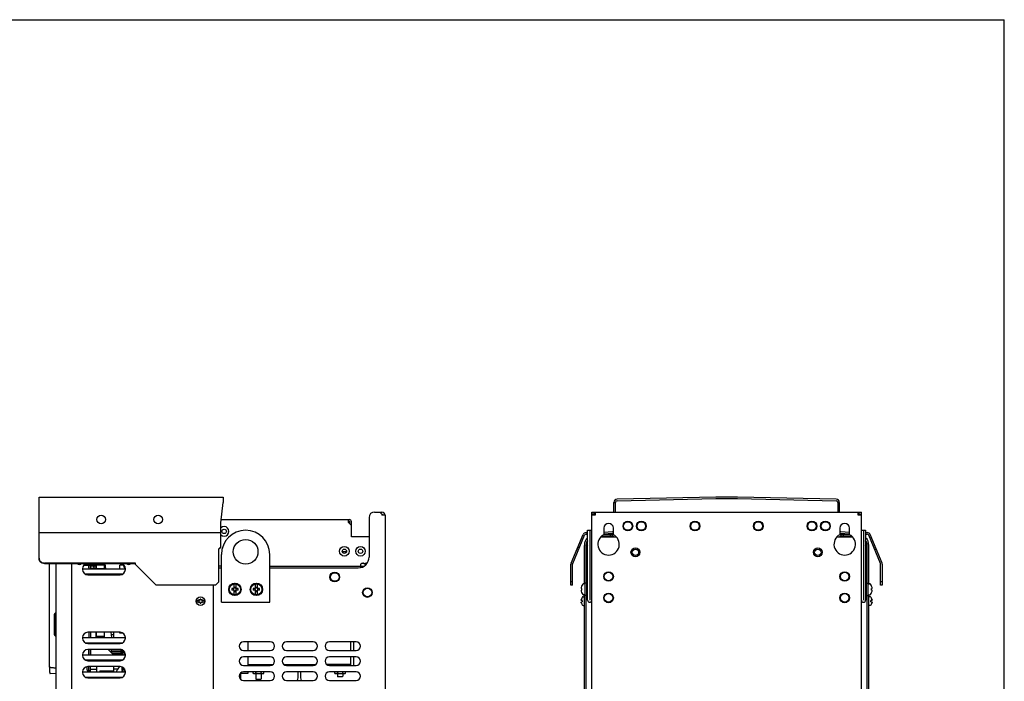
# Model space of a CAD drawing. Header units: millimetres. Extents: x 0 to 1800, y 0 to 1800.
# Tile 37 of 37: x 883 to 1800, y 1183 to 1800. Entities that reach past the tile are written whole.
import ezdxf

# ---------------------------------------------------------------- set-up
doc = ezdxf.new("R2010")
doc.units = ezdxf.units.MM
doc.header["$LTSCALE"] = 117.333333
doc.layers.get('0').update_dxf_attribs({"linetype": 'CONTINUOUS'})
doc.layers.add('00_COMPONENTS', color=7, linetype='CONTINUOUS')

msp = doc.modelspace()

# ---------------------------------------------------------------- linework, layer by layer
at = {"color": 7, "linetype": 'CONTINUOUS'}
for p in [(0, 1800), (0, 1800), (1800, 0), (1800, 0)]:
    msp.add_line(p, (1800, 1800), dxfattribs=at)
at = {"layer": '00_COMPONENTS', "color": 7, "linetype": 'CONTINUOUS'}
for p, q in [((900.67, 1322.07), (900.67, 1355.16)), ((900.67, 1355.16), (1072.17, 1355.16)), ((1070.17, 1331.16), (1072.17, 1350.22)), ((1072.17, 1355.16), (1072.17, 1350.22)), ((1436.3, 1350.22), (1437.8, 1350.22)), ((1436.3, 1341.16), (1436.3, 1350.22)), ((1437.8, 1341.16), (1437.8, 1350.22)), ((1531.3, 1355.16), (1439.24, 1353.22)), ((1439.27, 1351.72), (1531.32, 1353.66)), ((1551.3, 1355.16), (1531.3, 1355.16)), ((1531.32, 1353.66), (1551.29, 1353.66)), ((1551.29, 1353.66), (1643.33, 1351.72)), ((1643.36, 1353.22), (1551.3, 1355.16)), ((1646.3, 1350.22), (1644.8, 1350.22)), ((1644.8, 1350.22), (1644.8, 1341.16)), ((1646.3, 1350.22), (1646.3, 1341.16)), ((1213.17, 1341.16), (1220.17, 1341.16)), ((1218.17, 1341.16), (1220.17, 1339.16)), ((1415.8, 1341.16), (1666.8, 1341.16)), ((1415.8, 547.16), (1415.8, 1341.16)), ((1418.8, 1341.16), (1418.8, 1338.16)), ((1663.8, 1338.16), (1663.8, 1341.16)), ((1666.8, 547.16), (1666.8, 1341.16)), ((1070.17, 1308.3), (1070.17, 1331.16)), ((1189.67, 1332.66), (1188.67, 1332.66)), ((1190.17, 1330.16), (1190.17, 1332.16)), ((1208.17, 1336.16), (1208.17, 1299.16)), ((1220.17, 1339.16), (1220.17, 1338.16)), ((1223.17, 1338.16), (1220.17, 1338.16)), ((1223.17, 1338.16), (1223.17, 600.16)), ((1417.8, 1339.16), (1415.8, 1339.16)), ((1418.8, 1338.16), (1415.8, 1338.16)), ((1666.8, 1338.16), (1663.8, 1338.16)), ((1664.8, 1339.16), (1666.8, 1339.16)), ((900.67, 1298.33), (900.67, 1322.07)), ((900.67, 1322.07), (1070.17, 1322.07)), ((1410.4, 1322.07), (1411.8, 1322)), ((1411.8, 1324.16), (1415.8, 1324.16)), ((1413.8, 1324.16), (1413.8, 1259.16)), ((1426.8, 1326.16), (1426.8, 1320.09)), ((1426.8, 1322.32), (1434.93, 1323.04)), ((1426.8, 1320.82), (1435.07, 1321.55)), ((1435.8, 1320.09), (1435.8, 1326.16)), ((1646.8, 1326.16), (1646.8, 1320.09)), ((1647.54, 1321.55), (1655.8, 1320.82)), ((1647.67, 1323.04), (1655.8, 1322.32)), ((1655.8, 1320.09), (1655.8, 1326.16)), ((1666.8, 1324.16), (1670.8, 1324.16)), ((1668.8, 1324.16), (1668.8, 1259.16)), ((1670.8, 1322), (1672.2, 1322.07)), ((1396.53, 1293.71), (1407.5, 1320.22)), ((1397.92, 1293.14), (1408.88, 1319.64)), ((1410.34, 1320.57), (1411.8, 1320.5)), ((1424.71, 1318.66), (1435.47, 1318.66)), ((1432.8, 1320.16), (1432.8, 1318.66)), ((1434.8, 1320.16), (1434.8, 1318.66)), ((1435.83, 1318.51), (1436.18, 1318.16)), ((1646.78, 1318.51), (1646.42, 1318.16)), ((1647.13, 1318.66), (1657.9, 1318.66)), ((1647.8, 1320.16), (1647.8, 1318.66)), ((1649.8, 1320.16), (1649.8, 1318.66)), ((1670.8, 1320.5), (1672.27, 1320.57)), ((1684.69, 1293.14), (1673.72, 1319.64)), ((1686.07, 1293.71), (1675.11, 1320.22)), ((1068.17, 1307.02), (1070.17, 1308.87)), ((1070.17, 1308.3), (1068.17, 1306.45)), ((1068.17, 1276.16), (1068.17, 1307.02)), ((1187.16, 1304.16), (1183.19, 1304.16)), ((1402.04, 1307.02), (1403.42, 1306.45)), ((1402.8, 1308.87), (1404.19, 1308.3)), ((1410.3, 1274.86), (1410.3, 1310.16)), ((1671.3, 1308.16), (1671.3, 1306.66)), ((1672.3, 1274.86), (1672.3, 1310.16)), ((1678.42, 1308.3), (1679.8, 1308.87)), ((1679.18, 1306.45), (1680.57, 1307.02)), ((990.67, 1293.71), (905.67, 1293.71)), ((990.67, 1292.16), (990.67, 1293.71)), ((1202.17, 1293.45), (1202.47, 1293.53)), ((1203.16, 1293.6), (1203.16, 1293.45)), ((1203.57, 1293.52), (1203.57, 1292.66)), ((1204.77, 1292.66), (1204.77, 1293.52)), ((1205.19, 1293.61), (1205.19, 1293.45)), ((1206.17, 1293.45), (1205.87, 1293.53)), ((905.67, 1293.14), (990.67, 1293.14)), ((910.41, 1196.57), (910.41, 1293.14)), ((916.32, 1293.14), (916.32, 1169.66)), ((942.51, 1291.56), (954.32, 1291.56)), ((943.64, 1292.47), (954.32, 1292.38)), ((946.82, 1291.56), (946.82, 1289.25)), ((947.12, 1291.56), (947.12, 1288.16)), ((948.72, 1291.56), (948.72, 1288.16)), ((948.72, 1291.16), (949.94, 1291.16)), ((949.94, 1291.16), (950.1, 1291.12)), ((951.59, 1290.43), (950.1, 1291.12)), ((951.59, 1289.09), (951.43, 1289.02)), ((951.82, 1290.07), (951.82, 1289.46)), ((954.32, 1288.56), (953.72, 1288.57)), ((954.32, 1288.16), (954.32, 1293.16)), ((961.32, 1292.56), (954.32, 1292.64)), ((961.32, 1291.56), (954.32, 1291.74)), ((954.32, 1288.64), (961.32, 1288.56)), ((961.32, 1293.16), (961.32, 1288.16)), ((962.03, 1293.16), (962.47, 1288.16)), ((975.92, 1288.16), (975.92, 1291.82)), ((979.32, 1291.82), (975.92, 1291.82)), ((979.3, 1292.05), (979.31, 1291.89)), ((979.31, 1291.89), (979.44, 1291.14)), ((979.44, 1291.14), (979.63, 1290.38)), ((979.63, 1290.38), (979.89, 1289.63)), ((979.89, 1289.63), (980.22, 1288.9)), ((980.22, 1288.9), (980.61, 1288.19)), ((990.67, 1292.16), (1009.67, 1273.16)), ((1068.17, 1289.16), (1070.67, 1289.16)), ((1115.67, 1289.16), (1198.17, 1289.16)), ((1200.17, 1291.87), (1200.17, 1289.37)), ((1204.77, 1292.66), (1203.57, 1292.66)), ((1396.3, 1273.16), (1396.3, 1292.57)), ((1397.8, 1273.16), (1397.8, 1292.57)), ((1684.8, 1273.16), (1684.8, 1292.57)), ((1686.3, 1292.57), (1686.3, 1273.16)), ((1065.17, 1273.16), (1068.17, 1276.16)), ((1397.8, 1276.16), (1396.3, 1276.16)), ((1686.3, 1276.16), (1684.8, 1276.16)), ((1065.17, 1273.16), (1009.67, 1273.16)), ((1082.42, 1269.91), (1080.19, 1269.91)), ((1082.42, 1268.41), (1080.19, 1268.41)), ((1082.42, 1269.91), (1082.42, 1274.33)), ((1082.42, 1271.06), (1083.92, 1271.06)), ((1082.42, 1263.99), (1082.42, 1268.41)), ((1082.42, 1267.26), (1083.92, 1267.26)), ((1083.92, 1274.33), (1083.92, 1269.91)), ((1086.15, 1269.91), (1083.92, 1269.91)), ((1083.92, 1268.41), (1083.92, 1263.99)), ((1086.15, 1268.41), (1083.92, 1268.41)), ((1102.42, 1269.91), (1100.19, 1269.91)), ((1102.42, 1268.41), (1100.19, 1268.41)), ((1102.42, 1269.91), (1102.42, 1274.33)), ((1102.42, 1271.06), (1103.92, 1271.06)), ((1102.42, 1263.99), (1102.42, 1268.41)), ((1102.42, 1267.26), (1103.92, 1267.26)), ((1103.92, 1274.33), (1103.92, 1269.91)), ((1106.15, 1269.91), (1103.92, 1269.91)), ((1103.92, 1268.41), (1103.92, 1263.99)), ((1106.15, 1268.41), (1103.92, 1268.41)), ((1397.8, 1273.16), (1396.3, 1273.16)), ((1406.22, 1269.91), (1405.67, 1269.91)), ((1406.22, 1268.41), (1405.67, 1268.41)), ((1407.8, 1274.33), (1407.8, 1274.38)), ((1409.5, 1274.41), (1408.04, 1274.41)), ((1411, 1274.86), (1409.5, 1274.86)), ((1409.5, 1263.46), (1409.5, 1274.86)), ((1411.8, 1274.91), (1411, 1274.91)), ((1411, 1263.41), (1411, 1274.91)), ((1670.8, 1274.91), (1671.6, 1274.91)), ((1671.6, 1263.41), (1671.6, 1274.91)), ((1671.6, 1274.86), (1673.1, 1274.86)), ((1673.1, 1263.46), (1673.1, 1274.86)), ((1673.1, 1274.41), (1674.56, 1274.41)), ((1674.8, 1274.38), (1674.8, 1274.33)), ((1676.93, 1269.91), (1676.39, 1269.91)), ((1676.93, 1268.41), (1676.39, 1268.41)), ((1686.3, 1273.16), (1684.8, 1273.16)), ((1049.54, 1258.76), (1047.61, 1258.76)), ((1047.61, 1257.56), (1049.54, 1257.56)), ((1054.74, 1258.76), (1052.81, 1258.76)), ((1052.81, 1257.56), (1054.74, 1257.56)), ((1405.86, 1259.18), (1406.02, 1259.18)), ((1405.86, 1257.14), (1406.02, 1257.14)), ((1405.93, 1259.86), (1406.02, 1260.16)), ((1406.8, 1258.76), (1405.94, 1258.76)), ((1405.94, 1257.56), (1406.8, 1257.56)), ((1406.8, 1258.76), (1406.8, 1257.56)), ((1407.59, 1262.16), (1408.8, 1262.16)), ((1407.8, 1263.94), (1407.8, 1263.99)), ((1409.5, 1263.91), (1408.04, 1263.91)), ((1411, 1263.46), (1409.5, 1263.46)), ((1410.3, 625.16), (1410.3, 1263.46)), ((1411.8, 1263.41), (1411, 1263.41)), ((1670.8, 1263.41), (1671.6, 1263.41)), ((1671.6, 1263.46), (1673.1, 1263.46)), ((1672.3, 625.16), (1672.3, 1263.46)), ((1673.1, 1263.91), (1674.56, 1263.91)), ((1675.01, 1262.16), (1673.8, 1262.16)), ((1674.8, 1263.99), (1674.8, 1263.94)), ((1676.66, 1258.76), (1675.8, 1258.76)), ((1675.8, 1257.56), (1675.8, 1258.76)), ((1675.8, 1257.56), (1676.66, 1257.56)), ((1676.59, 1260.16), (1676.67, 1259.86)), ((1676.74, 1259.18), (1676.59, 1259.18)), ((1676.75, 1257.14), (1676.59, 1257.14)), ((1406.02, 1256.16), (1405.93, 1256.46)), ((1407.59, 1254.16), (1408.8, 1254.16)), ((1675.01, 1254.16), (1673.8, 1254.16)), ((1676.67, 1256.46), (1676.59, 1256.16)), ((914.82, 1244.91), (914.82, 1228.06)), ((914.82, 1244.47), (915.32, 1244.48)), ((915.32, 1228.05), (915.32, 1244.91)), ((915.82, 1246.47), (915.82, 1247.08)), ((914.82, 1228.49), (915.32, 1228.48)), ((915.82, 1225.88), (915.82, 1226.49)), ((947.12, 1229.16), (947.12, 1224.16)), ((948.72, 1229.16), (948.72, 1224.16)), ((954.32, 1224.16), (954.32, 1229.16)), ((954.32, 1225.49), (961.32, 1225.56)), ((961.32, 1229.16), (961.32, 1224.16)), ((967.66, 1229.16), (968.1, 1224.16)), ((969.92, 1229.16), (969.92, 1224.16)), ((975.92, 1228.39), (975.92, 1229.16)), ((978.83, 1228.39), (975.92, 1228.39)), ((1116.17, 1220.16), (1091.17, 1220.16)), ((1095.17, 1220.16), (1095.17, 1212.16)), ((1156.17, 1220.16), (1131.17, 1220.16)), ((1196.17, 1220.16), (1171.17, 1220.16)), ((1191.17, 1212.16), (1191.17, 1220.16)), ((1193.67, 1220.16), (1193.67, 1212.16)), ((946.92, 1213.16), (946.92, 1208.16)), ((947.12, 1213.16), (947.12, 1208.16)), ((948.72, 1213.16), (948.72, 1208.16)), ((970.12, 1208.16), (965.12, 1213.16)), ((968.02, 1213.16), (968.02, 1210.26)), ((977.12, 1213.07), (968.02, 1213.07)), ((977.23, 1212.56), (968.02, 1212.56)), ((977.23, 1211.07), (968.02, 1211.07)), ((977.23, 1208.16), (977.23, 1213.05)), ((978.47, 1208.19), (978.47, 1212.59)), ((978.47, 1211.07), (978.72, 1211.07)), ((978.72, 1212.46), (978.72, 1208.16)), ((980.32, 1210.94), (980.32, 1208.16)), ((1091.17, 1212.16), (1116.17, 1212.16)), ((1131.17, 1212.16), (1156.17, 1212.16)), ((1171.17, 1212.16), (1196.17, 1212.16)), ((977.23, 1210.56), (968.02, 1210.56)), ((977.23, 1209.07), (969.22, 1209.07)), ((977.23, 1208.56), (969.73, 1208.56)), ((978.72, 1210.56), (978.47, 1210.56)), ((978.47, 1209.07), (978.72, 1209.07)), ((978.72, 1208.56), (978.47, 1208.56)), ((980.5, 1210.56), (980.32, 1210.56)), ((980.32, 1209.07), (980.5, 1209.07)), ((980.5, 1208.56), (980.32, 1208.56)), ((980.5, 1208.56), (980.5, 1209.07)), ((980.5, 1209.07), (980.76, 1208.94)), ((980.76, 1208.68), (980.5, 1208.56)), ((980.76, 1208.94), (980.76, 1208.68)), ((980.92, 1208.16), (980.92, 1209.06)), ((1116.17, 1206.16), (1091.17, 1206.16)), ((1095.17, 1206.16), (1095.17, 1198.16)), ((1156.17, 1206.16), (1131.17, 1206.16)), ((1196.17, 1206.16), (1171.17, 1206.16)), ((1191.17, 1198.16), (1191.17, 1206.16)), ((1193.67, 1206.16), (1193.67, 1198.16)), ((910.41, 1196.58), (910.41, 1196.29)), ((910.41, 1196.29), (910.41, 1196.13)), ((910.41, 1196.13), (910.42, 1195.96)), ((910.42, 1195.96), (910.42, 1195.8)), ((910.42, 1195.8), (910.42, 1195.64)), ((910.42, 1195.64), (910.42, 1195.48)), ((910.42, 1195.48), (910.42, 1195.32)), ((910.42, 1195.32), (910.43, 1195.16)), ((910.43, 1195.16), (910.43, 1195.01)), ((910.43, 1195.01), (910.43, 1194.86)), ((910.43, 1194.86), (910.44, 1194.71)), ((910.44, 1194.71), (910.44, 1194.57)), ((910.44, 1194.57), (910.45, 1194.43)), ((910.45, 1194.43), (910.45, 1194.29)), ((910.45, 1194.29), (910.45, 1194.15)), ((910.45, 1194.15), (910.46, 1194.01)), ((910.46, 1194.01), (910.46, 1193.88)), ((910.46, 1193.88), (910.47, 1193.75)), ((910.47, 1193.75), (910.47, 1193.63)), ((910.47, 1193.63), (910.48, 1193.51)), ((910.48, 1193.51), (910.49, 1193.39)), ((910.49, 1193.39), (910.49, 1193.27)), ((910.49, 1193.27), (910.5, 1193.15)), ((910.5, 1193.15), (910.5, 1193.04)), ((910.5, 1193.04), (910.51, 1192.94)), ((910.51, 1192.94), (910.51, 1192.83)), ((910.51, 1192.83), (910.52, 1192.73)), ((910.52, 1192.73), (910.53, 1192.63)), ((910.53, 1192.63), (910.53, 1192.54)), ((910.53, 1192.54), (910.54, 1192.45)), ((945.32, 1197.08), (945.32, 1194.81)), ((945.46, 1193.97), (945.46, 1197.1)), ((945.59, 1193.66), (947.12, 1193.66)), ((947.12, 1192.3), (947.12, 1197.16)), ((948.72, 1193.16), (947.12, 1193.16)), ((948.72, 1192.23), (948.72, 1197.16)), ((954.32, 1194.5), (948.72, 1194.51)), ((954.32, 1197.16), (954.32, 1192.16)), ((957.32, 1193.1), (970.12, 1193.29)), ((957.32, 1193.1), (957.32, 1192.16)), ((970.12, 1197.16), (970.12, 1192.16)), ((973.49, 1194.04), (972.44, 1192.16)), ((974.74, 1195.92), (973.49, 1194.04)), ((975.71, 1197.16), (974.74, 1195.92)), ((977.82, 1196.88), (977.82, 1194.21)), ((977.82, 1194.21), (978.65, 1194.21)), ((977.82, 1193.41), (977.82, 1192.16)), ((978.65, 1193.41), (977.82, 1193.41)), ((978.65, 1194.56), (978.65, 1196.36)), ((978.72, 1196.36), (978.65, 1196.36)), ((978.65, 1193.26), (978.65, 1194.56)), ((978.72, 1194.56), (978.65, 1194.56)), ((978.65, 1192.16), (978.65, 1193.26)), ((978.72, 1193.26), (978.65, 1193.26)), ((978.72, 1196.46), (978.72, 1192.16)), ((980.32, 1194.94), (980.32, 1192.16)), ((980.92, 1192.16), (980.92, 1193.04)), ((1091.17, 1198.16), (1116.17, 1198.16)), ((1095.17, 1199.16), (1118.81, 1199.16)), ((1128.54, 1199.16), (1158.81, 1199.16)), ((1131.17, 1198.16), (1156.17, 1198.16)), ((1142.18, 1198.16), (1142.18, 1199.16)), ((1144.18, 1199.16), (1144.18, 1198.16)), ((1191.17, 1199.16), (1168.54, 1199.16)), ((1171.17, 1198.16), (1196.17, 1198.16)), ((910.54, 1192.45), (910.55, 1192.36)), ((910.55, 1192.36), (910.55, 1192.27)), ((910.55, 1192.27), (910.56, 1192.19)), ((910.56, 1192.19), (910.57, 1192.11)), ((910.57, 1192.11), (910.57, 1192.03)), ((910.57, 1192.03), (910.58, 1191.96)), ((910.58, 1191.96), (910.59, 1191.89)), ((910.59, 1191.89), (910.59, 1191.82)), ((910.59, 1191.82), (910.6, 1191.76)), ((910.6, 1191.76), (910.61, 1191.7)), ((910.61, 1191.7), (910.61, 1191.64)), ((910.61, 1191.64), (910.62, 1191.58)), ((910.62, 1191.58), (910.63, 1191.53)), ((910.63, 1191.53), (910.63, 1191.48)), ((910.63, 1191.48), (910.64, 1191.43)), ((910.64, 1191.43), (910.65, 1191.39)), ((910.65, 1191.39), (910.66, 1191.34)), ((910.66, 1191.34), (910.66, 1191.3)), ((910.66, 1191.3), (910.67, 1191.26)), ((910.67, 1191.26), (910.68, 1191.23)), ((910.68, 1191.23), (910.68, 1191.19)), ((910.68, 1191.19), (910.69, 1191.16)), ((910.69, 1191.16), (910.7, 1191.13)), ((910.7, 1191.13), (910.71, 1191.1)), ((910.71, 1191.1), (910.72, 1191.07)), ((910.72, 1191.07), (910.72, 1191.05)), ((910.72, 1191.05), (910.73, 1191.02)), ((910.73, 1191.02), (910.74, 1190.99)), ((910.74, 1190.99), (910.76, 1190.97)), ((910.76, 1190.97), (910.77, 1190.94)), ((910.77, 1190.94), (910.79, 1190.91)), ((910.79, 1190.91), (910.81, 1190.88)), ((910.81, 1190.88), (910.85, 1190.85)), ((910.85, 1190.85), (910.89, 1190.82)), ((910.89, 1190.82), (910.93, 1190.79)), ((910.93, 1190.79), (910.99, 1190.77)), ((910.99, 1190.77), (911.05, 1190.77)), ((916.32, 1190.58), (911.05, 1190.77)), ((978.65, 1192.41), (977.82, 1192.41)), ((1095.17, 1190.66), (1088.06, 1190.66)), ((1088.67, 1185.05), (1088.67, 1190.66)), ((1116.17, 1192.16), (1091.17, 1192.16)), ((1091.17, 1184.16), (1116.17, 1184.16)), ((1095.17, 1192.16), (1095.17, 1190.66)), ((1100.17, 1191.05), (1100.17, 1192.16)), ((1100.17, 1191.05), (1100.17, 1191.05)), ((1100.66, 1190.66), (1109.69, 1190.66)), ((1102.67, 1191.05), (1102.67, 1192.16)), ((1102.67, 1190.66), (1102.67, 1185.66)), ((1107.17, 1185.16), (1103.17, 1185.16)), ((1107.67, 1191.05), (1107.67, 1192.16)), ((1107.67, 1190.66), (1107.67, 1185.66)), ((1110.17, 1191.05), (1110.17, 1192.16)), ((1110.17, 1191.05), (1110.17, 1191.05)), ((1156.17, 1192.16), (1131.17, 1192.16)), ((1131.17, 1184.16), (1156.17, 1184.16)), ((1142.18, 1189.16), (1142.18, 1192.16)), ((1144.18, 1192.16), (1144.18, 1189.16)), ((1196.17, 1192.16), (1171.17, 1192.16)), ((1171.17, 1184.16), (1196.17, 1184.16)), ((1176.17, 1191.05), (1176.17, 1192.16)), ((1176.17, 1191.05), (1176.17, 1191.05)), ((1176.66, 1190.66), (1185.69, 1190.66)), ((1178.67, 1191.05), (1178.67, 1192.16)), ((1178.67, 1190.66), (1178.67, 1188.16)), ((1183.17, 1187.66), (1179.17, 1187.66)), ((1183.67, 1191.05), (1183.67, 1192.16)), ((1183.67, 1190.66), (1183.67, 1188.16)), ((1186.17, 1191.05), (1186.17, 1192.16)), ((1186.17, 1191.05), (1186.17, 1191.05))]:
    msp.add_line(p, q, dxfattribs=at)
at = {"layer": '00_COMPONENTS', "color": 3, "linetype": 'CONTINUOUS'}
for p, q in [((1417.8, 1341.16), (1417.8, 1338.16)), ((1664.8, 1338.16), (1664.8, 1341.16)), ((1070.49, 1334.16), (1189.67, 1334.16)), ((1188.67, 1334.16), (1188.67, 1331.66)), ((1191.67, 1328.66), (1188.67, 1331.66)), ((1191.67, 1318.16), (1191.67, 1332.16)), ((1411.8, 1259.16), (1411.8, 1324.16)), ((1670.8, 1324.16), (1670.8, 1259.16)), ((1208.17, 1318.16), (1191.67, 1318.16)), ((1424.16, 1318.16), (1438.3, 1318.16)), ((1426.8, 1320.16), (1435.47, 1320.16)), ((1644.3, 1318.16), (1658.44, 1318.16)), ((1647.13, 1320.16), (1655.8, 1320.16)), ((1408.8, 1274.41), (1408.8, 1310.16)), ((1410.3, 1306.66), (1411.8, 1306.66)), ((1670.8, 1306.66), (1672.3, 1306.66)), ((1673.8, 1274.41), (1673.8, 1310.16)), ((1070.67, 1257.16), (1070.67, 1301.66)), ((1115.67, 1257.16), (1115.67, 1301.66)), ((931.32, 623.16), (931.32, 1293.14)), ((941.17, 1288.16), (941.17, 1287.66)), ((941.17, 1288.16), (981.17, 1288.16)), ((981.17, 1287.66), (981.17, 1288.16)), ((1070.67, 1290.66), (1068.17, 1290.66)), ((1115.67, 1290.66), (1203.42, 1290.66)), ((978.34, 1283.16), (944.01, 1283.16)), ((946.17, 1282.66), (976.17, 1282.66)), ((1063.17, 680.66), (1063.17, 1273.16)), ((1070.67, 1257.16), (1115.67, 1257.16)), ((1408.8, 633.66), (1408.8, 1263.91)), ((1673.8, 633.66), (1673.8, 1263.91)), ((941.17, 1224.16), (941.17, 1223.66)), ((941.17, 1224.16), (981.17, 1224.16)), ((976.17, 1229.16), (946.17, 1229.16)), ((953.72, 1226.94), (954.32, 1226.94)), ((967.86, 1226.94), (969.92, 1226.94)), ((981.17, 1223.66), (981.17, 1224.16)), ((978.34, 1219.16), (944.01, 1219.16)), ((946.17, 1218.66), (976.17, 1218.66)), ((976.17, 1213.16), (946.17, 1213.16)), ((941.17, 1208.16), (941.17, 1207.66)), ((941.17, 1208.16), (981.17, 1208.16)), ((978.34, 1203.16), (944.01, 1203.16)), ((946.17, 1202.66), (976.17, 1202.66)), ((981.17, 1207.66), (981.17, 1208.16)), ((976.17, 1197.16), (946.17, 1197.16)), ((970.12, 1194.94), (974.09, 1194.94)), ((941.17, 1192.16), (941.17, 1191.66)), ((941.17, 1192.16), (981.17, 1192.16)), ((978.34, 1187.16), (944.01, 1187.16)), ((946.17, 1186.66), (976.17, 1186.66)), ((981.17, 1191.66), (981.17, 1192.16))]:
    msp.add_line(p, q, dxfattribs=at)
at = {"layer": '00_COMPONENTS', "color": 6, "linetype": 'CONTINUOUS'}
for p, q in [((947.12, 1291.16), (946.82, 1291.16)), ((948.72, 1289.02), (953.72, 1289.02)), ((949.94, 1291.16), (953.72, 1291.16)), ((953.72, 1291.56), (953.72, 1288.16)), ((953.72, 1229.16), (953.72, 1224.16))]:
    msp.add_line(p, q, dxfattribs=at)
at = {"layer": '00_COMPONENTS', "color": 7, "linetype": 'CONTINUOUS'}
for centre, radius in [((958.67, 1334.16), 4), ((1011.67, 1334.16), 4), ((1449.3, 1328.16), 4.47), ((1449.3, 1328.16), 4), ((1461.8, 1328.16), 4.47), ((1461.8, 1328.16), 4), ((1511.8, 1328.16), 4.47), ((1511.8, 1328.16), 4), ((1570.8, 1328.16), 4.47), ((1570.8, 1328.16), 4), ((1620.8, 1328.16), 4.47), ((1620.8, 1328.16), 4), ((1633.3, 1328.16), 4.47), ((1633.3, 1328.16), 4), ((1073.17, 1323.16), 2.05), ((1185.17, 1304.66), 2.05), ((1200.17, 1304.66), 2.05), ((1456.3, 1303.66), 4.1), ((1456.3, 1303.66), 3), ((1626.3, 1303.66), 4.1), ((1626.3, 1303.66), 3), ((1176.17, 1280.66), 4.47), ((1176.17, 1280.66), 4), ((1431.3, 1281.16), 4.47), ((1431.3, 1281.16), 4), ((1651.3, 1281.16), 4.47), ((1651.3, 1281.16), 4), ((1083.17, 1269.16), 5.75), ((1083.17, 1269.16), 5.7), ((1083.17, 1269.16), 5.25), ((1103.17, 1269.16), 5.75), ((1103.17, 1269.16), 5.7), ((1103.17, 1269.16), 5.25), ((1206.67, 1266.16), 4.47), ((1206.67, 1266.16), 4), ((1051.17, 1258.16), 4), ((1431.3, 1261.16), 4.47), ((1431.3, 1261.16), 4), ((1651.3, 1261.16), 4.47), ((1651.3, 1261.16), 4)]:
    msp.add_circle(centre, radius, dxfattribs=at)
at = {"layer": '00_COMPONENTS', "color": 3, "linetype": 'CONTINUOUS'}
for centre, radius in [((1093.17, 1304.16), 11.5), ((1185.17, 1304.66), 4.47), ((1200.17, 1304.66), 4.47)]:
    msp.add_circle(centre, radius, dxfattribs=at)
at = {"layer": '00_COMPONENTS', "color": 7, "linetype": 'CONTINUOUS'}
for centre, radius, start, end in [((1439.3, 1350.22), 3, 91.20605, 180), ((1439.3, 1350.22), 1.5, 91.20605, 180), ((1643.3, 1350.22), 1.5, 0, 88.79395), ((1643.3, 1350.22), 3, 0, 88.79395), ((1213.17, 1336.16), 5, 90, 180), ((1220.17, 1338.16), 3, 0, 90), ((1189.67, 1332.16), 0.5, 0, 90), ((1431.3, 1326.16), 4.5, 0, 180), ((1651.3, 1326.16), 4.5, 0, 180), ((1410.27, 1319.07), 3, 87.39744, 157.52057), ((1434.8, 1324.53), 1.5, 275.04245, 311.90355), ((1434.8, 1324.53), 3, 275.04245, 289.49907), ((1647.8, 1324.53), 1.5, 228.09645, 264.95755), ((1647.8, 1324.53), 3, 250.50093, 264.95755), ((1672.33, 1319.07), 3, 22.47943, 92.60256), ((1410.27, 1319.07), 1.5, 87.39744, 157.52057), ((1418.8, 1310.16), 8.5, 145.47577, 180), ((1431.3, 1311.16), 10, 116.74368, 63.25632), ((1435.47, 1318.16), 0.5, 45, 90), ((1651.3, 1311.16), 10, 116.74368, 63.25632), ((1647.13, 1318.16), 0.5, 90, 135), ((1663.8, 1310.16), 8.5, 0, 34.52423), ((1672.33, 1319.07), 1.5, 22.47943, 92.60256), ((1662.8, 1308.16), 8.5, 0, 15.08947), ((904.97, 1298.33), 4.29, 180.03379, 190.85537), ((905, 1298.34), 4.32, 190.8462, 196.157), ((1198.17, 1299.16), 10, 270, 360), ((1204.17, 1287.26), 6.5, 107.92019, 123.05573), ((1203.67, 1289.11), 4.58, 104.54623, 105.17792), ((1203.14, 1293.61), 0.0157, 0.28638, 6.08994), ((1205.21, 1293.61), 0.0157, 173.87075, 179.89818), ((1204.67, 1289.1), 4.58, 74.82199, 75.45302), ((1204.17, 1287.26), 6.5, 70.59093, 72.07981), ((1399.3, 1292.57), 3, 157.52057, 180), ((1683.3, 1292.57), 3, 0, 22.47943), ((938.17, 1295.91), 3.2, 240.07202, 299.92798), ((951.42, 1290.07), 0.4, 0, 65), ((951.42, 1289.46), 0.4, 295, 360), ((984.17, 1295.91), 3.2, 240.07202, 299.92798), ((1201.17, 1291.87), 1, 123.05573, 180), ((1399.3, 1292.57), 1.5, 157.52057, 180), ((1683.3, 1292.57), 1.5, 0, 22.47943), ((1094.06, 1269.16), 13.88, 176.9033, 183.0967), ((1083.17, 1269.16), 5.22, 81.74133, 98.25867), ((1072.29, 1269.16), 13.88, 356.9033, 3.0967), ((1114.06, 1269.16), 13.88, 176.9033, 183.0967), ((1103.17, 1269.16), 5.22, 81.74133, 98.25867), ((1092.29, 1269.16), 13.88, 356.9033, 3.0967), ((1413.6, 1269.16), 7.96, 142.94978, 174.59675), ((1413.6, 1269.16), 7.96, 185.40325, 217.05022), ((1415.64, 1269.16), 9.46, 175.45049, 184.54951), ((1408.04, 1273.36), 0.998, 103.95063, 143.01597), ((1408.04, 1273.41), 1, 90, 103.75975), ((1674.56, 1273.41), 1, 76.24025, 90), ((1674.56, 1273.37), 0.991, 73.90837, 76.10091), ((1674.56, 1273.36), 0.998, 39.14818, 73.86842), ((1674.55, 1273.35), 1.01, 37.05055, 39.20157), ((1669, 1269.16), 7.96, 5.40325, 37.05022), ((1669, 1269.16), 7.96, 322.94978, 354.59675), ((1666.96, 1269.16), 9.46, 355.45049, 4.54951), ((1051.17, 1258.16), 3.61, 170.44028, 189.55972), ((1049.7, 1259.01), 0.3, 60, 240), ((1049.7, 1257.31), 0.3, 120, 300), ((1049.21, 1258.16), 0.681, 300, 60), ((1050.19, 1259.86), 0.681, 240, 360), ((1050.19, 1256.46), 0.681, 0, 120), ((1051.17, 1259.86), 0.3, 0, 180), ((1052.16, 1259.86), 0.681, 180, 300), ((1052.16, 1256.46), 0.681, 60, 180), ((1053.14, 1258.16), 0.681, 120, 240), ((1052.65, 1259.01), 0.3, 300, 120), ((1052.65, 1257.31), 0.3, 240, 60), ((1051.17, 1258.16), 3.61, 350.44028, 9.55972), ((1083.17, 1269.16), 5.22, 261.74133, 278.25867), ((1103.17, 1269.16), 5.22, 261.74133, 278.25867), ((1405.86, 1259.2), 0.0157, 263.87075, 269.89818), ((1405.86, 1257.13), 0.0157, 90.28638, 96.08994), ((1410.36, 1258.66), 4.58, 164.82199, 165.45302), ((1412.2, 1258.16), 6.5, 146.94427, 162.07981), ((1407.59, 1261.16), 1, 90, 146.94427), ((1408.05, 1264.97), 1.01, 217.05055, 219.20157), ((1408.04, 1264.96), 0.998, 219.14818, 253.86842), ((1408.04, 1264.96), 0.991, 253.90837, 256.10091), ((1408.04, 1264.91), 1, 256.24025, 270), ((1674.56, 1264.91), 1, 270, 283.75975), ((1674.56, 1264.96), 0.998, 283.95063, 323.01597), ((1675.01, 1261.16), 1, 33.05573, 90), ((1670.4, 1258.16), 6.5, 17.92019, 33.05573), ((1672.25, 1258.66), 4.58, 14.54623, 15.17792), ((1676.75, 1259.2), 0.0157, 270.28638, 276.08994), ((1676.75, 1257.13), 0.0157, 83.87075, 89.89818), ((1051.17, 1256.46), 0.3, 180, 360), ((1410.35, 1257.66), 4.58, 194.54623, 195.17792), ((1412.2, 1258.16), 6.5, 197.92019, 213.05573), ((1407.59, 1255.16), 1, 213.05573, 270), ((1675.01, 1255.16), 1, 270, 326.94427), ((1670.4, 1258.16), 6.5, 326.94427, 342.07981), ((1672.24, 1257.66), 4.58, 344.82199, 345.45302), ((917.82, 1244.91), 3, 120.00984, 180), ((918.02, 1244.91), 2.7, 129.02765, 180), ((917.82, 1247.08), 2, 178.18157, 180), ((917.82, 1228.06), 3, 180, 239.99018), ((918.02, 1228.05), 2.7, 180, 230.97237), ((917.82, 1225.88), 2, 180, 181.81859), ((1091.17, 1216.16), 4, 90, 270), ((1116.17, 1216.16), 4, 270, 90), ((1131.17, 1216.16), 4, 90, 270), ((1156.17, 1216.16), 4, 270, 90), ((1171.17, 1216.16), 4, 90, 270), ((1196.17, 1216.16), 4, 270, 90), ((1091.17, 1202.16), 4, 90, 270), ((1116.17, 1202.16), 4, 270, 90), ((1131.17, 1202.16), 4, 90, 270), ((1156.17, 1202.16), 4, 270, 90), ((1171.17, 1202.16), 4, 90, 270), ((1196.17, 1202.16), 4, 270, 90), ((947.97, 1194.81), 2.65, 180, 270), ((1091.17, 1188.16), 4, 90, 270), ((1100.77, 1191.29), 0.637, 201.75978, 260.23836), ((1103.17, 1185.66), 0.5, 180, 270), ((1107.17, 1185.66), 0.5, 270, 360), ((1109.58, 1191.29), 0.637, 279.76164, 338.24022), ((1109.63, 1191.27), 0.59, 331.34849, 333.81602), ((1109.62, 1191.28), 0.601, 334.54252, 338.19283), ((1109.62, 1191.27), 0.595, 333.81321, 334.53681), ((1109.61, 1191.28), 0.607, 338.18788, 338.33761), ((1116.17, 1188.16), 4, 270, 90), ((1131.17, 1188.16), 4, 90, 270), ((1127.18, 1189.16), 15, 340.51924, 360), ((1159.18, 1189.16), 15, 180, 199.48076), ((1156.17, 1188.16), 4, 270, 90), ((1171.17, 1188.16), 4, 90, 270), ((1176.77, 1191.29), 0.637, 201.75978, 260.23836), ((1179.17, 1188.16), 0.5, 180, 270), ((1183.17, 1188.16), 0.5, 270, 360), ((1185.58, 1191.29), 0.637, 279.76164, 338.24022), ((1185.63, 1191.27), 0.59, 331.34849, 333.81602), ((1185.62, 1191.28), 0.601, 334.54252, 338.19283), ((1185.62, 1191.27), 0.595, 333.81321, 334.53681), ((1185.61, 1191.28), 0.607, 338.18788, 338.33761), ((1196.17, 1188.16), 4, 270, 90)]:
    msp.add_arc(centre, radius, start, end, dxfattribs=at)
at = {"layer": '00_COMPONENTS', "color": 3, "linetype": 'CONTINUOUS'}
for centre, radius, start, end in [((1189.67, 1332.16), 2, 0, 90), ((1220.17, 1338.16), 1, 6.0209, 90), ((1073.17, 1323.16), 4.47, 227.84773, 132.15232), ((1093.17, 1301.66), 22.5, 0, 180), ((1192.17, 1318.66), 0.5, 190.48373, 270), ((1418.8, 1310.16), 10, 134.45218, 180), ((1413.12, 1311.66), 2, 162.07979, 228.6783), ((1419.3, 1309.66), 8.5, 151.96438, 162.07979), ((1435.47, 1318.16), 2, 80.5418, 90), ((1647.13, 1318.16), 2, 90, 99.4582), ((1663.8, 1310.16), 10, 0, 45.54782), ((1663.3, 1309.66), 8.5, 17.92021, 28.03562), ((1669.49, 1311.66), 2, 311.3217, 17.92021), ((938.17, 1295.91), 3.56, 231.33627, 308.66342), ((946.17, 1288.16), 5, 94.64802, 180), ((946.17, 1287.66), 5, 180, 270), ((976.17, 1287.66), 5, 270, 360), ((976.17, 1288.16), 5, 0, 85.35198), ((984.17, 1295.91), 3.56, 231.33627, 308.66342), ((1413.8, 1259.16), 2, 180, 360), ((1668.8, 1259.16), 2, 180, 360), ((946.17, 1224.16), 5, 90, 180), ((946.17, 1223.66), 5, 180, 270), ((976.17, 1224.16), 5, 0, 90), ((976.17, 1223.66), 5, 270, 360), ((946.17, 1208.16), 5, 90, 180), ((976.17, 1208.16), 5, 0, 90), ((946.17, 1207.66), 5, 180, 270), ((976.17, 1207.66), 5, 270, 360), ((946.17, 1192.16), 5, 90, 180), ((976.17, 1192.16), 5, 0, 90), ((946.17, 1191.66), 5, 180, 270), ((976.17, 1191.66), 5, 270, 360)]:
    msp.add_arc(centre, radius, start, end, dxfattribs=at)
at = {"layer": '00_COMPONENTS', "color": 7, "linetype": 'CONTINUOUS'}
for points, knots in [([(905.67, 1293.14), (905.03, 1293.14), (903.73, 1293.37), (902.07, 1294.39), (900.94, 1295.92), (900.67, 1297.16), (900.67, 1297.76)], [0, 0, 0, 0, 0.259067, 0.512891, 0.759168, 1, 1, 1, 1]), ([(900.84, 1297.14), (901.13, 1296.16), (902.47, 1294.34), (904.61, 1293.71), (905.67, 1293.71)], [0, 0, 0, 0, 0.488593, 1, 1, 1, 1]), ([(1202.52, 1293.54), (1202.6, 1293.56), (1202.72, 1293.59), (1202.87, 1293.62), (1202.96, 1293.63), (1203.04, 1293.63), (1203.09, 1293.63), (1203.12, 1293.63), (1203.14, 1293.62), (1203.15, 1293.61), (1203.16, 1293.61)], [0, 0, 0, 0, 0.378452, 0.548197, 0.696654, 0.818355, 0.909203, 0.942473, 0.967863, 1, 1, 1, 1]), ([(1203.06, 1293.53), (1203.05, 1293.52), (1203.04, 1293.51), (1203.02, 1293.49), (1203.02, 1293.49)], [0, 0, 0, 0, 0.621563, 1, 1, 1, 1]), ([(1203.02, 1293.49), (1203.02, 1293.47), (1203.06, 1293.46), (1203.1, 1293.45), (1203.14, 1293.45), (1203.16, 1293.45)], [0, 0, 0, 0, 0.312482, 0.610935, 1, 1, 1, 1]), ([(1203.16, 1293.61), (1203.16, 1293.6), (1203.15, 1293.59), (1203.12, 1293.56), (1203.09, 1293.54), (1203.06, 1293.53)], [0, 0, 0, 0, 0.134946, 0.341684, 1, 1, 1, 1]), ([(1203.16, 1293.45), (1203.23, 1293.44), (1203.35, 1293.46), (1203.49, 1293.49), (1203.55, 1293.51), (1203.57, 1293.52)], [0, 0, 0, 0, 0.537507, 0.796507, 1, 1, 1, 1]), ([(1204.77, 1293.52), (1204.8, 1293.51), (1204.86, 1293.49), (1205, 1293.46), (1205.12, 1293.44), (1205.19, 1293.45)], [0, 0, 0, 0, 0.203495, 0.462495, 1, 1, 1, 1]), ([(1205.19, 1293.61), (1205.19, 1293.61), (1205.21, 1293.62), (1205.22, 1293.63), (1205.26, 1293.63), (1205.31, 1293.63), (1205.39, 1293.63), (1205.48, 1293.62), (1205.63, 1293.59), (1205.75, 1293.56), (1205.83, 1293.54)], [0, 0, 0, 0, 0.032144, 0.057541, 0.090815, 0.181673, 0.30338, 0.451841, 0.621586, 1, 1, 1, 1]), ([(1205.28, 1293.53), (1205.26, 1293.54), (1205.23, 1293.56), (1205.2, 1293.59), (1205.19, 1293.6), (1205.19, 1293.61)], [0, 0, 0, 0, 0.658106, 0.864917, 1, 1, 1, 1]), ([(1205.19, 1293.45), (1205.21, 1293.45), (1205.24, 1293.45), (1205.29, 1293.46), (1205.32, 1293.47), (1205.32, 1293.49)], [0, 0, 0, 0, 0.389068, 0.687521, 1, 1, 1, 1]), ([(1205.32, 1293.49), (1205.32, 1293.49), (1205.31, 1293.51), (1205.29, 1293.52), (1205.28, 1293.53)], [0, 0, 0, 0, 0.37844, 1, 1, 1, 1]), ([(1081.83, 1269.91), (1081.85, 1269.85), (1081.91, 1269.61), (1081.95, 1269.35), (1081.95, 1269.16)], [0, 0, 0, 0, 0.2435, 1, 1, 1, 1]), ([(1081.95, 1269.16), (1081.95, 1269.1), (1081.93, 1268.84), (1081.88, 1268.59), (1081.83, 1268.41)], [0, 0, 0, 0, 0.256555, 1, 1, 1, 1]), ([(1083.92, 1270.5), (1083.68, 1270.44), (1083.17, 1270.34), (1082.67, 1270.44), (1082.42, 1270.5)], [0, 0, 0, 0, 0.5, 1, 1, 1, 1]), ([(1082.42, 1267.82), (1082.67, 1267.88), (1083.17, 1267.98), (1083.68, 1267.88), (1083.92, 1267.82)], [0, 0, 0, 0, 0.5, 1, 1, 1, 1]), ([(1084.4, 1269.16), (1084.4, 1269.23), (1084.42, 1269.48), (1084.47, 1269.73), (1084.51, 1269.91)], [0, 0, 0, 0, 0.256555, 1, 1, 1, 1]), ([(1084.51, 1268.41), (1084.5, 1268.47), (1084.44, 1268.72), (1084.4, 1268.97), (1084.4, 1269.16)], [0, 0, 0, 0, 0.2435, 1, 1, 1, 1]), ([(1101.83, 1269.91), (1101.85, 1269.85), (1101.91, 1269.61), (1101.95, 1269.35), (1101.95, 1269.16)], [0, 0, 0, 0, 0.2435, 1, 1, 1, 1]), ([(1101.95, 1269.16), (1101.95, 1269.1), (1101.93, 1268.84), (1101.88, 1268.59), (1101.83, 1268.41)], [0, 0, 0, 0, 0.256555, 1, 1, 1, 1]), ([(1103.92, 1270.5), (1103.68, 1270.44), (1103.17, 1270.34), (1102.67, 1270.44), (1102.42, 1270.5)], [0, 0, 0, 0, 0.5, 1, 1, 1, 1]), ([(1102.42, 1267.82), (1102.67, 1267.88), (1103.17, 1267.98), (1103.68, 1267.88), (1103.92, 1267.82)], [0, 0, 0, 0, 0.5, 1, 1, 1, 1]), ([(1104.4, 1269.16), (1104.4, 1269.23), (1104.42, 1269.48), (1104.47, 1269.73), (1104.51, 1269.91)], [0, 0, 0, 0, 0.256555, 1, 1, 1, 1]), ([(1104.51, 1268.41), (1104.5, 1268.47), (1104.44, 1268.72), (1104.4, 1268.97), (1104.4, 1269.16)], [0, 0, 0, 0, 0.2435, 1, 1, 1, 1]), ([(1405.86, 1259.18), (1405.85, 1259.18), (1405.84, 1259.19), (1405.83, 1259.21), (1405.83, 1259.24), (1405.83, 1259.3), (1405.83, 1259.37), (1405.85, 1259.47), (1405.87, 1259.62), (1405.9, 1259.73), (1405.92, 1259.81)], [0, 0, 0, 0, 0.032144, 0.057541, 0.090815, 0.181673, 0.30338, 0.451841, 0.621586, 1, 1, 1, 1]), ([(1405.92, 1256.51), (1405.9, 1256.59), (1405.87, 1256.71), (1405.85, 1256.85), (1405.83, 1256.95), (1405.83, 1257.03), (1405.83, 1257.08), (1405.83, 1257.11), (1405.84, 1257.13), (1405.85, 1257.14), (1405.86, 1257.14)], [0, 0, 0, 0, 0.378452, 0.548197, 0.696654, 0.818355, 0.909203, 0.942473, 0.967863, 1, 1, 1, 1]), ([(1405.93, 1259.27), (1405.92, 1259.25), (1405.9, 1259.22), (1405.88, 1259.19), (1405.86, 1259.18), (1405.86, 1259.18)], [0, 0, 0, 0, 0.658106, 0.864917, 1, 1, 1, 1]), ([(1405.86, 1257.14), (1405.86, 1257.14), (1405.88, 1257.14), (1405.9, 1257.11), (1405.92, 1257.08), (1405.93, 1257.05)], [0, 0, 0, 0, 0.134946, 0.341684, 1, 1, 1, 1]), ([(1405.98, 1259.31), (1405.97, 1259.31), (1405.95, 1259.3), (1405.94, 1259.28), (1405.93, 1259.27)], [0, 0, 0, 0, 0.37844, 1, 1, 1, 1]), ([(1405.93, 1257.05), (1405.94, 1257.04), (1405.95, 1257.02), (1405.97, 1257.01), (1405.98, 1257.01)], [0, 0, 0, 0, 0.621563, 1, 1, 1, 1]), ([(1405.94, 1258.76), (1405.95, 1258.79), (1405.97, 1258.85), (1406.01, 1258.99), (1406.02, 1259.1), (1406.02, 1259.18)], [0, 0, 0, 0, 0.203495, 0.462495, 1, 1, 1, 1]), ([(1406.02, 1257.14), (1406.02, 1257.22), (1406.01, 1257.33), (1405.97, 1257.47), (1405.95, 1257.54), (1405.94, 1257.56)], [0, 0, 0, 0, 0.537507, 0.796507, 1, 1, 1, 1]), ([(1406.02, 1259.18), (1406.02, 1259.2), (1406.01, 1259.23), (1406.01, 1259.28), (1405.99, 1259.31), (1405.98, 1259.31)], [0, 0, 0, 0, 0.389068, 0.687521, 1, 1, 1, 1]), ([(1405.98, 1257.01), (1405.99, 1257.01), (1406.01, 1257.05), (1406.01, 1257.09), (1406.02, 1257.12), (1406.02, 1257.14)], [0, 0, 0, 0, 0.312482, 0.610935, 1, 1, 1, 1]), ([(1676.59, 1259.18), (1676.58, 1259.1), (1676.6, 1258.99), (1676.63, 1258.85), (1676.65, 1258.79), (1676.66, 1258.76)], [0, 0, 0, 0, 0.537506, 0.796506, 1, 1, 1, 1]), ([(1676.66, 1257.56), (1676.65, 1257.54), (1676.63, 1257.47), (1676.6, 1257.33), (1676.58, 1257.22), (1676.59, 1257.14)], [0, 0, 0, 0, 0.203495, 0.462495, 1, 1, 1, 1]), ([(1676.63, 1259.31), (1676.61, 1259.31), (1676.6, 1259.28), (1676.59, 1259.23), (1676.59, 1259.2), (1676.59, 1259.18)], [0, 0, 0, 0, 0.312484, 0.610937, 1, 1, 1, 1]), ([(1676.59, 1257.14), (1676.59, 1257.12), (1676.59, 1257.09), (1676.6, 1257.05), (1676.61, 1257.01), (1676.63, 1257.01)], [0, 0, 0, 0, 0.389068, 0.687521, 1, 1, 1, 1]), ([(1676.67, 1259.27), (1676.66, 1259.28), (1676.65, 1259.3), (1676.63, 1259.31), (1676.63, 1259.31)], [0, 0, 0, 0, 0.621562, 1, 1, 1, 1]), ([(1676.63, 1257.01), (1676.63, 1257.01), (1676.65, 1257.02), (1676.66, 1257.04), (1676.67, 1257.05)], [0, 0, 0, 0, 0.37844, 1, 1, 1, 1]), ([(1676.75, 1259.18), (1676.74, 1259.18), (1676.73, 1259.19), (1676.7, 1259.22), (1676.68, 1259.25), (1676.67, 1259.27)], [0, 0, 0, 0, 0.134946, 0.341684, 1, 1, 1, 1]), ([(1676.67, 1257.05), (1676.68, 1257.08), (1676.7, 1257.11), (1676.73, 1257.14), (1676.74, 1257.14), (1676.75, 1257.14)], [0, 0, 0, 0, 0.658106, 0.864917, 1, 1, 1, 1]), ([(1676.68, 1259.81), (1676.7, 1259.73), (1676.73, 1259.62), (1676.76, 1259.47), (1676.77, 1259.37), (1676.77, 1259.3), (1676.77, 1259.24), (1676.77, 1259.21), (1676.76, 1259.19), (1676.75, 1259.18), (1676.75, 1259.18)], [0, 0, 0, 0, 0.378452, 0.548197, 0.696654, 0.818355, 0.909203, 0.942473, 0.967863, 1, 1, 1, 1]), ([(1676.75, 1257.14), (1676.75, 1257.14), (1676.76, 1257.13), (1676.77, 1257.11), (1676.77, 1257.08), (1676.77, 1257.03), (1676.77, 1256.95), (1676.76, 1256.85), (1676.73, 1256.71), (1676.7, 1256.59), (1676.68, 1256.51)], [0, 0, 0, 0, 0.032144, 0.057541, 0.090815, 0.181673, 0.30338, 0.451841, 0.621586, 1, 1, 1, 1]), ([(915.32, 1236.48), (915.32, 1236.94), (915.4, 1238.79), (915.81, 1240.62), (916.32, 1241.91)], [0, 0, 0, 0, 0.250582, 1, 1, 1, 1]), ([(916.32, 1231.05), (916.15, 1231.48), (915.56, 1233.24), (915.32, 1235.1), (915.32, 1236.48)], [0, 0, 0, 0, 0.250506, 1, 1, 1, 1]), ([(910.71, 1196.57), (910.67, 1196.57), (910.6, 1196.57), (910.5, 1196.57), (910.46, 1196.58), (910.41, 1196.57), (910.41, 1196.57)], [0, 0, 0, 0, 0.382475, 0.707403, 0.92337, 1, 1, 1, 1]), ([(916.32, 1195.72), (915.85, 1195.75), (914.9, 1195.81), (913.48, 1195.95), (912.31, 1196.12), (911.38, 1196.32), (910.92, 1196.46), (910.71, 1196.57)], [0, 0, 0, 0, 0.250034, 0.500081, 0.750114, 0.875135, 1, 1, 1, 1]), ([(1100.78, 1190.66), (1100.73, 1190.67), (1100.62, 1190.68), (1100.45, 1190.74), (1100.28, 1190.86), (1100.2, 1190.98), (1100.17, 1191.05)], [0, 0, 0, 0, 0.217273, 0.442238, 0.690655, 1, 1, 1, 1]), ([(1102.07, 1190.66), (1102.12, 1190.67), (1102.23, 1190.68), (1102.4, 1190.74), (1102.56, 1190.86), (1102.64, 1190.98), (1102.67, 1191.05)], [0, 0, 0, 0, 0.217182, 0.44207, 0.690474, 1, 1, 1, 1]), ([(1103.89, 1190.66), (1103.67, 1190.67), (1103.34, 1190.7), (1102.93, 1190.84), (1102.74, 1190.97), (1102.67, 1191.05)], [0, 0, 0, 0, 0.500773, 0.751111, 1, 1, 1, 1]), ([(1106.46, 1190.66), (1106.67, 1190.67), (1107, 1190.7), (1107.42, 1190.84), (1107.61, 1190.97), (1107.67, 1191.05)], [0, 0, 0, 0, 0.500773, 0.751111, 1, 1, 1, 1]), ([(1108.28, 1190.66), (1108.23, 1190.67), (1108.12, 1190.68), (1107.95, 1190.74), (1107.78, 1190.86), (1107.7, 1190.98), (1107.67, 1191.05)], [0, 0, 0, 0, 0.217219, 0.442134, 0.690538, 1, 1, 1, 1]), ([(1109.7, 1190.68), (1109.78, 1190.7), (1109.91, 1190.74), (1110.05, 1190.86), (1110.12, 1190.94), (1110.14, 1190.99)], [0, 0, 0, 0, 0.450378, 0.703297, 1, 1, 1, 1]), ([(1176.78, 1190.66), (1176.73, 1190.67), (1176.62, 1190.68), (1176.45, 1190.74), (1176.28, 1190.86), (1176.2, 1190.98), (1176.17, 1191.05)], [0, 0, 0, 0, 0.217273, 0.442238, 0.690655, 1, 1, 1, 1]), ([(1178.07, 1190.66), (1178.12, 1190.67), (1178.23, 1190.68), (1178.4, 1190.74), (1178.56, 1190.86), (1178.64, 1190.98), (1178.67, 1191.05)], [0, 0, 0, 0, 0.217182, 0.44207, 0.690474, 1, 1, 1, 1]), ([(1179.89, 1190.66), (1179.67, 1190.67), (1179.34, 1190.7), (1178.93, 1190.84), (1178.74, 1190.97), (1178.67, 1191.05)], [0, 0, 0, 0, 0.500773, 0.751111, 1, 1, 1, 1]), ([(1182.46, 1190.66), (1182.67, 1190.67), (1183, 1190.7), (1183.42, 1190.84), (1183.61, 1190.97), (1183.67, 1191.05)], [0, 0, 0, 0, 0.500773, 0.751111, 1, 1, 1, 1]), ([(1184.28, 1190.66), (1184.23, 1190.67), (1184.12, 1190.68), (1183.95, 1190.74), (1183.78, 1190.86), (1183.7, 1190.98), (1183.67, 1191.05)], [0, 0, 0, 0, 0.217219, 0.442134, 0.690538, 1, 1, 1, 1]), ([(1185.7, 1190.68), (1185.78, 1190.7), (1185.91, 1190.74), (1186.05, 1190.86), (1186.12, 1190.94), (1186.14, 1190.99)], [0, 0, 0, 0, 0.450378, 0.703297, 1, 1, 1, 1])]:
    msp.add_open_spline(points, degree=3, knots=knots, dxfattribs=at)
for points in [[(1109.57, 1190.66), (1109.61, 1190.67), (1109.65, 1190.67), (1109.7, 1190.68)], [(1185.57, 1190.66), (1185.61, 1190.67), (1185.65, 1190.67), (1185.7, 1190.68)]]:
    msp.add_open_spline(points, degree=3, dxfattribs=at)

doc.saveas('drawing.dxf')
